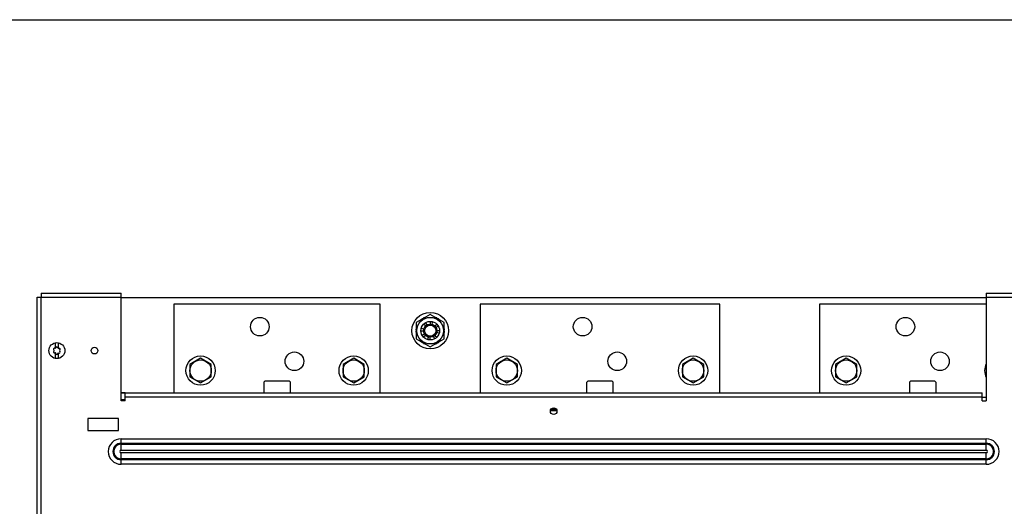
# Model space of a CAD drawing. Header units: millimetres. Extents: x 0 to 1989, y -58 to 1400.
# Tile 17 of 18: x 577 to 1317, y 1035 to 1400. Entities that reach past the tile are written whole.
import ezdxf

# ---------------------------------------------------------------- set-up
doc = ezdxf.new("R2010")
doc.units = ezdxf.units.MM
doc.header["$LTSCALE"] = 108.9
doc.layers.get('0').update_dxf_attribs({"linetype": 'CONTINUOUS'})
doc.layers.add('3_ALL_AXES', color=7, linetype='CONTINUOUS')

msp = doc.modelspace()

# ---------------------------------------------------------------- linework, layer by layer
at = {"color": 7, "linetype": 'Continuous'}
for p, q in [((0, 1400), (1980, 1400)), ((590.04, 301.26), (590.04, 1191.76)), ((590.04, 1191.76), (593.04, 1191.76)), ((593.04, 1194.76), (593.04, 1191.76)), ((593.04, 1194.76), (653.04, 1194.76)), ((653.04, 1113.76), (653.04, 1194.76)), ((653.04, 1191.51), (1303.04, 1191.51)), ((1303.04, 1194.76), (1303.04, 1113.76)), ((1303.04, 1194.76), (1363.04, 1194.76)), ((692.79, 1186.51), (692.79, 1119.76)), ((847.79, 1186.51), (692.79, 1186.51)), ((847.79, 1119.76), (847.79, 1186.51)), ((922.79, 1186.51), (922.79, 1119.76)), ((1102.79, 1186.51), (922.79, 1186.51)), ((1102.79, 1119.76), (1102.79, 1186.51)), ((1177.79, 1186.51), (1177.79, 1119.76)), ((1303.04, 1186.51), (1177.79, 1186.51)), ((881.24, 1176.3), (881.18, 1176.44)), ((889.35, 1176.3), (889.41, 1176.44)), ((878.85, 1174.92), (878.75, 1175.04)), ((879.65, 1175.38), (879.52, 1175.58)), ((880.44, 1175.84), (880.33, 1176.05)), ((881.76, 1170.05), (880.35, 1171.46)), ((881.8, 1172.57), (882.79, 1170.85)), ((885.29, 1173.51), (885.29, 1171.51)), ((887.11, 1173.27), (886.59, 1171.34)), ((888.83, 1170.05), (890.24, 1171.46)), ((891.35, 1170.01), (889.63, 1169.01)), ((890.15, 1175.84), (890.26, 1176.05)), ((890.94, 1175.38), (891.07, 1175.58)), ((891.74, 1174.92), (891.84, 1175.04)), ((874.79, 1166.97), (874.56, 1166.98)), ((874.79, 1166.06), (874.56, 1166.05)), ((874.79, 1167.9), (874.64, 1167.92)), ((874.79, 1165.13), (874.64, 1165.11)), ((878.29, 1166.51), (880.29, 1166.51)), ((878.54, 1168.33), (880.47, 1167.81)), ((879.24, 1163.02), (880.96, 1164.01)), ((881.76, 1162.98), (880.35, 1161.57)), ((883.48, 1159.76), (884, 1161.69)), ((885.29, 1159.51), (885.29, 1161.51)), ((888.79, 1160.46), (887.79, 1162.18)), ((888.83, 1162.98), (890.24, 1161.57)), ((892.05, 1164.7), (890.12, 1165.22)), ((892.29, 1166.51), (890.29, 1166.51)), ((895.79, 1167.9), (895.95, 1167.92)), ((895.79, 1166.97), (896.03, 1166.98)), ((895.79, 1166.06), (896.03, 1166.05)), ((895.79, 1165.13), (895.95, 1165.11)), ((603.89, 1153.33), (603.89, 1157.45)), ((605.69, 1157.45), (605.69, 1153.35)), ((878.85, 1158.11), (878.75, 1157.99)), ((879.65, 1157.65), (879.52, 1157.45)), ((880.44, 1157.19), (880.33, 1156.98)), ((881.24, 1156.73), (881.18, 1156.59)), ((889.35, 1156.73), (889.41, 1156.59)), ((890.15, 1157.19), (890.26, 1156.98)), ((890.94, 1157.65), (891.07, 1157.45)), ((891.74, 1158.11), (891.84, 1157.99)), ((603.89, 1145.58), (603.89, 1149.67)), ((605.69, 1149.69), (605.69, 1145.58)), ((712.79, 1145.75), (704.79, 1141.13)), ((704.79, 1141.13), (704.79, 1131.9)), ((720.79, 1141.13), (712.79, 1145.75)), ((720.79, 1131.9), (720.79, 1141.13)), ((827.79, 1145.75), (819.79, 1141.13)), ((819.79, 1141.13), (819.79, 1131.9)), ((835.79, 1141.13), (827.79, 1145.75)), ((835.79, 1131.9), (835.79, 1141.13)), ((942.79, 1145.75), (934.79, 1141.13)), ((934.79, 1141.13), (934.79, 1131.9)), ((950.79, 1141.13), (942.79, 1145.75)), ((950.79, 1131.9), (950.79, 1141.13)), ((1082.79, 1145.75), (1074.79, 1141.13)), ((1074.79, 1141.13), (1074.79, 1131.9)), ((1090.79, 1141.13), (1082.79, 1145.75)), ((1090.79, 1131.9), (1090.79, 1141.13)), ((1197.79, 1145.75), (1189.79, 1141.13)), ((1189.79, 1141.13), (1189.79, 1131.9)), ((1205.79, 1141.13), (1197.79, 1145.75)), ((1205.79, 1131.9), (1205.79, 1141.13)), ((704.79, 1131.9), (712.79, 1127.28)), ((712.79, 1127.28), (720.79, 1131.9)), ((819.79, 1131.9), (827.79, 1127.28)), ((827.79, 1127.28), (835.79, 1131.9)), ((934.79, 1131.9), (942.79, 1127.28)), ((942.79, 1127.28), (950.79, 1131.9)), ((1074.79, 1131.9), (1082.79, 1127.28)), ((1082.79, 1127.28), (1090.79, 1131.9)), ((1189.79, 1131.9), (1197.79, 1127.28)), ((1197.79, 1127.28), (1205.79, 1131.9)), ((760.29, 1127.51), (760.29, 1120.51)), ((779.29, 1128.51), (761.29, 1128.51)), ((780.29, 1120.51), (780.29, 1127.51)), ((1002.79, 1127.51), (1002.79, 1120.51)), ((1021.79, 1128.51), (1003.79, 1128.51)), ((1022.79, 1120.51), (1022.79, 1127.51)), ((1245.29, 1127.51), (1245.29, 1120.51)), ((1264.29, 1128.51), (1246.29, 1128.51)), ((1265.29, 1120.51), (1265.29, 1127.51)), ((656.04, 1119.81), (653.04, 1119.81)), ((656.04, 1113.76), (656.04, 1119.76)), ((656.04, 1119.76), (1300.04, 1119.76)), ((1300.04, 1113.76), (1300.04, 1119.76)), ((656.04, 1113.76), (653.04, 1113.76)), ((1300.04, 1116.51), (1303.04, 1116.51)), ((1300.04, 1113.76), (1303.04, 1113.76)), ((975.54, 1106.51), (980.54, 1106.51)), ((628.04, 1100.51), (628.04, 1091.51)), ((651.04, 1100.51), (628.04, 1100.51)), ((651.04, 1091.51), (651.04, 1100.51)), ((628.04, 1091.51), (651.04, 1091.51))]:
    msp.add_line(p, q, dxfattribs=at)
at = {"color": 9, "linetype": 'Continuous'}
for p, q in [((593.04, 301.26), (593.04, 1191.76)), ((593.04, 1191.76), (653.04, 1191.76)), ((1303.04, 1191.76), (1363.04, 1191.76)), ((656.04, 1116.76), (1300.04, 1116.76)), ((976.13, 1107.61), (979.96, 1107.61)), ((653.04, 1076.69), (653.04, 1085.36)), ((653.04, 1085.36), (1303.04, 1085.36)), ((653.04, 1081.92), (1303.04, 1081.92)), ((653.04, 1081.29), (1303.04, 1081.29)), ((1303.04, 1076.69), (1303.04, 1085.36)), ((653.04, 1076.69), (1303.04, 1076.69)), ((653.04, 1066.17), (653.04, 1074.84)), ((1303.04, 1074.84), (653.04, 1074.84)), ((1303.04, 1066.17), (1303.04, 1074.84)), ((1303.04, 1070.24), (653.04, 1070.24)), ((1303.04, 1069.61), (653.04, 1069.61)), ((1303.04, 1066.17), (653.04, 1066.17))]:
    msp.add_line(p, q, dxfattribs=at)
at = {"color": 3, "linetype": 'Continuous'}
for p, q in [((656.04, 1119.51), (653.04, 1119.51)), ((656.04, 1114.51), (653.04, 1114.51))]:
    msp.add_line(p, q, dxfattribs=at)
at = {"color": 7, "linetype": 'Continuous'}
for centre, radius in [((757.29, 1169.51), 7), ((885.29, 1166.51), 13.75), ((999.79, 1169.51), 7), ((1242.29, 1169.51), 7), ((885.29, 1166.51), 5), ((885.29, 1166.51), 4.19), ((604.79, 1151.51), 6), ((633.04, 1151.51), 2.5), ((712.79, 1136.51), 11), ((783.29, 1143.51), 7), ((827.79, 1136.51), 11), ((942.79, 1136.51), 11), ((1025.79, 1143.51), 7), ((1082.79, 1136.51), 11), ((1197.79, 1136.51), 11), ((1268.29, 1143.51), 7), ((712.79, 1136.51), 8), ((827.79, 1136.51), 8), ((942.79, 1136.51), 8), ((1082.79, 1136.51), 8), ((1197.79, 1136.51), 8), ((978.04, 1106.01), 2.5)]:
    msp.add_circle(centre, radius, dxfattribs=at)
for centre, radius, start, end in [((885.29, 1166.51), 10.75, 112.5, 117.5), ((885.29, 1166.51), 10.75, 62.5, 67.5), ((885.29, 1166.51), 10.75, 122.5, 127.5), ((885.29, 1166.51), 10.75, 52.5, 57.5), ((885.29, 1166.51), 10.75, 172.5, 177.5), ((885.29, 1166.51), 10.75, 182.5, 187.5), ((885.29, 1166.51), 10.75, 2.5, 7.5), ((885.29, 1166.51), 10.75, 352.5, 357.5), ((604.79, 1153.71), 0.6, 12.8282, 171.21126), ((885.29, 1166.51), 10.75, 232.5, 237.5), ((885.29, 1166.51), 10.75, 242.5, 247.5), ((885.29, 1166.51), 10.75, 292.5, 297.5), ((885.29, 1166.51), 10.75, 302.5, 307.5), ((603.04, 1152.53), 0.775, 70.92479, 232.89912), ((603.04, 1150.5), 0.775, 127.10088, 292.89912), ((602.28, 1151.51), 0.494, 307.10088, 52.89912), ((603.52, 1153.91), 0.69, 250.92479, 351.21126), ((603.54, 1149.33), 0.494, 7.10088, 112.89912), ((604.79, 1149.49), 0.775, 187.10088, 356.73517), ((606.26, 1154.05), 0.9, 192.8282, 287.1718), ((605.91, 1149.43), 0.343, 59.523, 176.73517), ((606.48, 1150.39), 0.775, 239.523, 42.18813), ((606.7, 1152.61), 0.6, 312.8282, 107.1718), ((607.72, 1151.51), 0.9, 132.8282, 222.18813), ((1312.79, 1136.51), 11, 152.47807, 207.52193), ((761.29, 1127.51), 1, 90, 180), ((779.29, 1127.51), 1, 0, 90), ((1003.79, 1127.51), 1, 90, 180), ((1021.79, 1127.51), 1, 0, 90), ((1246.29, 1127.51), 1, 90, 180), ((1264.29, 1127.51), 1, 0, 90), ((761.29, 1120.51), 1, 180, 228.71146), ((779.29, 1120.51), 1, 311.28854, 360), ((1003.79, 1120.51), 1, 180, 228.71146), ((1021.79, 1120.51), 1, 311.28854, 360), ((1246.29, 1120.51), 1, 180, 228.71146), ((1264.29, 1120.51), 1, 311.28854, 360)]:
    msp.add_arc(centre, radius, start, end, dxfattribs=at)
at = {"color": 9, "linetype": 'Continuous'}
for centre, radius, start, end in [((653.04, 1075.76), 9.6, 90, 270), ((653.04, 1075.76), 6.15, 90, 270), ((653.04, 1075.76), 5.52, 90, 270), ((1303.04, 1075.76), 9.6, 270, 90), ((1303.04, 1075.76), 6.15, 270, 90), ((1303.04, 1075.76), 5.52, 270, 90), ((653.04, 1075.76), 0.926, 90, 270), ((1303.04, 1075.76), 0.926, 270, 90)]:
    msp.add_arc(centre, radius, start, end, dxfattribs=at)
at = {"layer": '3_ALL_AXES', "color": 7, "linetype": 'Continuous'}
for p, q in [((885.29, 1178.64), (874.79, 1172.58)), ((895.79, 1172.58), (885.29, 1178.64)), ((874.79, 1172.58), (874.79, 1160.45)), ((895.79, 1160.45), (895.79, 1172.58)), ((874.79, 1160.45), (885.29, 1154.39)), ((885.29, 1154.39), (895.79, 1160.45))]:
    msp.add_line(p, q, dxfattribs=at)
for radius in [10, 7]:
    msp.add_circle((885.29, 1166.51), radius, dxfattribs=at)

doc.saveas('drawing.dxf')
